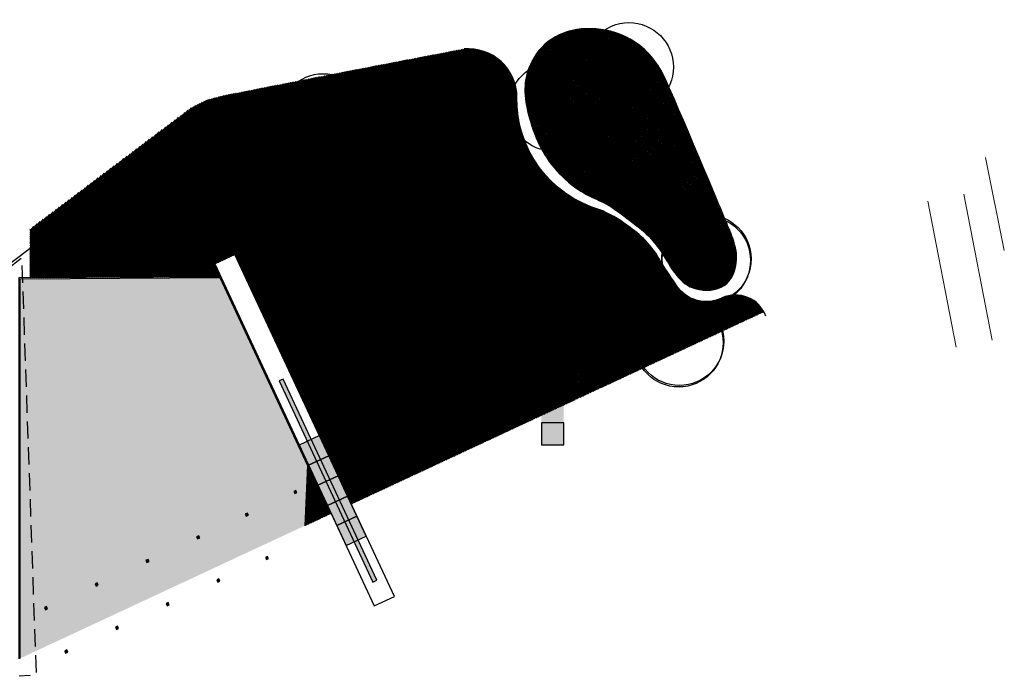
# Model space of a CAD drawing. Extents: x -410 to 7352, y -1401 to 655.
# Tile 2 of 185: x 654 to 742, y -1185 to -1126. Entities that reach past the tile are written whole.
import ezdxf

# ---------------------------------------------------------------- set-up
doc = ezdxf.new("R2010")
doc.units = 0
doc.header["$MEASUREMENT"] = 0
doc.linetypes.add('B0701', pattern=[2.341199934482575, 1.559999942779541, -0.7811999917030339])
for name, color, linetype in [('ALG_gebouw', 8, 'Continuous'), ('ALG_omgeving', 8, 'Continuous'), ('BP_bomen', 6, 'Continuous'), ('BP_gras HA', 1, 'Continuous'), ('GW_talud', 8, 'Continuous'), ('GW_taludstreepjes', 8, 'Continuous'), ('TM_zitbanken', 8, 'Continuous'), ('V_bss_kf_210x105', 8, 'Continuous'), ('V_bss_kf_210x105 HA', 8, 'Continuous'), ('V_bss_kf_dubbelklinker', 8, 'Continuous'), ('V_bss_kf_dubbelklinker HA', 8, 'Continuous'), ('V_bt_2x2', 1, 'Continuous'), ('V_bt_2x2 HA', 253, 'Continuous'), ('V_stelconplaat_2x2', 1, 'Continuous')]:
    doc.layers.add(name, color=color, linetype=linetype)
pattern_1 = [(322.9999999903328, (514.5860556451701, -1399.513234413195), (0.06018150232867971, 0.07986355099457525), []), (52.99999999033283, (514.5860556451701, -1399.513234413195), (-0.07986355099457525, 0.06018150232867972), [])]
pattern_2 = [(318.9914025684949, (584.5162742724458, -1124.818288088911), (0.06561722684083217, 0.07546111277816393), []), (48.99140256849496, (584.5162742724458, -1124.818288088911), (-0.07546111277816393, 0.06561722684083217), [])]

# ---------------------------------------------------------------- blocks, each defined once
blk = doc.blocks.new('boom-b-01')
at = {"layer": 'BP_bomen'}
for radius in [500, 20]:
    blk.add_circle((0, 0), radius, dxfattribs=at)

msp = doc.modelspace()

# ---------------------------------------------------------------- hatches: boundary and pattern name
at = {"layer": 'BP_gras HA'}
h = msp.add_hatch(dxfattribs=at)
h.set_pattern_fill('NET', color=256, angle=-44.99999999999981, style=0)
h.set_pattern_definition([(315.0000000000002, (547.2098534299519, -946.3483125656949), (0.07071067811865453, 0.07071067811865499), []), (45.00000000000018, (547.2098534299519, -946.3483125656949), (-0.07071067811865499, 0.07071067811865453), [])])
h.paths.add_polyline_path([(711.0669957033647, -1130.224742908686), (710.917864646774, -1130.017352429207), (710.757975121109, -1129.809379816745), (710.5863230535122, -1129.601462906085), (710.4019043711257, -1129.394239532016), (710.2037150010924, -1129.188347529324), (709.9907508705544, -1128.984424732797), (709.7620079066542, -1128.783108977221), (709.5164820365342, -1128.585038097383), (709.2533145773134, -1128.391083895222), (708.9722284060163, -1128.203054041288), (708.6730917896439, -1128.022990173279), (708.3557729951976, -1127.852933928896), (708.0201402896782, -1127.694926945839), (707.6660619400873, -1127.551010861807), (707.2934062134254, -1127.423227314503), (706.9020413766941, -1127.313617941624), (706.492577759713, -1127.224051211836), (706.0685939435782, -1127.155702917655), (705.6344105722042, -1127.109575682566), (705.1943482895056, -1127.086672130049), (704.7527277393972, -1127.087994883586), (704.3138695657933, -1127.11454656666), (703.8820944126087, -1127.167329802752), (703.4617229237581, -1127.247347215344), (703.0565228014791, -1127.35513392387), (702.6680499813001, -1127.489355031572), (702.2973074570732, -1127.648208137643), (701.9452982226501, -1127.829890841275), (701.6130252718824, -1128.032600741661), (701.3014915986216, -1128.254535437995), (701.0117001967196, -1128.49389252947), (700.7446540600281, -1128.748869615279), (700.5010889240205, -1129.017566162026), (700.2806714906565, -1129.297689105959), (700.0828012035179, -1129.586847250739), (699.9068775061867, -1129.882649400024), (699.7522998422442, -1130.182704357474), (699.6184676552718, -1130.48462092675), (699.5047803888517, -1130.78600791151), (699.4106374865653, -1131.084474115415), (699.3353763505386, -1131.378257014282), (699.2780862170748, -1131.66810877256), (699.237794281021, -1131.955410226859), (699.2135277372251, -1132.241542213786), (699.2043137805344, -1132.52788556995), (699.2091796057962, -1132.815821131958), (699.2271524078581, -1133.10672973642), (699.2572593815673, -1133.401992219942), (699.298544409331, -1133.70253318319), (699.3501181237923, -1134.00745228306), (699.4111078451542, -1134.315392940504), (699.4806408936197, -1134.624998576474), (699.5578445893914, -1134.934912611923), (699.6418462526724, -1135.243778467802), (699.7317732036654, -1135.550239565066), (699.8267527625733, -1135.852939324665), (699.9262513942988, -1136.150900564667), (700.031092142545, -1136.444663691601), (700.1424371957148, -1136.73514850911), (700.2614487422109, -1137.023274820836), (700.3892889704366, -1137.309962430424), (700.5271200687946, -1137.596131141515), (700.6761042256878, -1137.882700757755), (700.837403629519, -1138.170591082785), (701.0119231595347, -1138.46029858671), (701.1995384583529, -1138.750626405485), (701.3998678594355, -1139.039954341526), (701.6125296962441, -1139.326662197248), (701.8371423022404, -1139.609129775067), (702.0733240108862, -1139.885736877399), (702.3206931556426, -1140.15486330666), (702.578868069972, -1140.414888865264), (702.8470125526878, -1140.664293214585), (703.122472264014, -1140.901955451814), (703.4021383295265, -1141.126854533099), (703.6829018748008, -1141.337969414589), (703.961654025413, -1141.534279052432), (704.2352859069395, -1141.714762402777), (704.5006886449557, -1141.87839842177), (704.7547533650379, -1142.024166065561), (704.9953162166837, -1142.15190064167), (705.2239934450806, -1142.26486286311), (705.4433463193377, -1142.367169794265), (705.655936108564, -1142.462938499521), (705.8643240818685, -1142.556286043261), (706.0710715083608, -1142.651329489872), (706.2787396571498, -1142.752185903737), (706.4898897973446, -1142.862972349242), (706.7066252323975, -1142.986928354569), (706.9292174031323, -1143.123783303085), (707.1574797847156, -1143.272389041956), (707.3912258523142, -1143.431597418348), (707.6302690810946, -1143.600260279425), (707.8744229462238, -1143.777229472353), (708.1235009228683, -1143.961356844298), (708.3773164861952, -1144.151494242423), (708.635290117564, -1144.346583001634), (708.8952703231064, -1144.545922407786), (709.1547126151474, -1144.748901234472), (709.4110725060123, -1144.954908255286), (709.6618055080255, -1145.163332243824), (709.9043671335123, -1145.373561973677), (710.1362128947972, -1145.584986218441), (710.3547983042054, -1145.796993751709), (710.5583079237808, -1146.009154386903), (710.7478425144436, -1146.221762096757), (710.9252318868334, -1146.435291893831), (711.0923058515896, -1146.650218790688), (711.2508942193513, -1146.867017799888), (711.402826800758, -1147.086163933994), (711.5499334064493, -1147.308132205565), (711.6940438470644, -1147.533397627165), (711.8368519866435, -1147.762086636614), (711.9795079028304, -1147.992931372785), (712.1230257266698, -1148.224315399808), (712.2684195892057, -1148.454622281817), (712.4167036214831, -1148.682235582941), (712.5688919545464, -1148.905538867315), (712.72599871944, -1149.122915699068), (712.8890380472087, -1149.332749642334), (713.059228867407, -1149.533403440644), (713.2386093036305, -1149.723156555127), (713.4294222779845, -1149.900267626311), (713.6339107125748, -1150.062995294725), (713.854317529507, -1150.209598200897), (714.0928856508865, -1150.338334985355), (714.351857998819, -1150.44746428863), (714.6334774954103, -1150.535244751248), (714.938385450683, -1150.599880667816), (715.260816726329, -1150.639358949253), (715.5934045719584, -1150.651612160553), (715.9287822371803, -1150.634572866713), (716.259582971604, -1150.586173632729), (716.5784400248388, -1150.504347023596), (716.8779866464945, -1150.387025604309), (717.1508560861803, -1150.232141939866), (717.3911517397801, -1150.039057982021), (717.5988575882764, -1149.81285322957), (717.7754277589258, -1149.560036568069), (717.9223163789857, -1149.287116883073), (718.0409775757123, -1149.000603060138), (718.1328654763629, -1148.707003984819), (718.1994342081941, -1148.412828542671), (718.2421378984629, -1148.124585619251), (718.262598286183, -1147.847551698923), (718.2631075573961, -1147.582073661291), (718.2461255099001, -1147.327265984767), (718.2141119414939, -1147.082243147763), (718.1695266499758, -1146.846119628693), (718.1148294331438, -1146.618009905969), (718.0524800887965, -1146.397028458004), (717.9849384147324, -1146.182289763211), (717.9143305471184, -1145.972990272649), (717.8414479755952, -1145.768654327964), (717.7667485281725, -1145.56888824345), (717.6906900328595, -1145.373298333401), (717.6137303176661, -1145.181490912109), (717.5363272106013, -1144.993072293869), (717.4589385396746, -1144.807648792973), (717.3820221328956, -1144.624826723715), (717.3045743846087, -1144.440982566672), (717.2197459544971, -1144.239573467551), (717.1192260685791, -1144.000826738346), (716.9947039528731, -1143.704969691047), (716.8378688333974, -1143.332229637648), (716.64040993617, -1142.862833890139), (716.3940164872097, -1142.277009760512), (716.0903777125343, -1141.55498456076), (715.7252154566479, -1140.686703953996), (715.3103820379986, -1139.700987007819), (714.8617623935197, -1138.636371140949), (714.3952414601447, -1137.531393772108), (713.9267041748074, -1136.424592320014), (713.4720354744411, -1135.35450420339), (713.0471202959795, -1134.359666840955), (712.6678435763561, -1133.47861765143), (712.3459578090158, -1132.740272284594), (712.0766857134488, -1132.135059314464), (711.8511175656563, -1131.643785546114), (711.6603436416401, -1131.247257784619), (711.4954542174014, -1130.926282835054), (711.3475395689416, -1130.661667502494), (711.2076899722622, -1130.434218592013)])
h = msp.add_hatch(dxfattribs=at)
h.set_pattern_fill('NET', color=256, angle=-44.99999999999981, style=0)
h.set_pattern_definition(pattern_1)
edge = h.paths.add_edge_path()
edge.add_line((717.3633940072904, -1154.156611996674), (720.7216650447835, -1152.590291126))
edge.add_arc((718.1575135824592, -1154.012504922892), 2.932160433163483, 29.01506409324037, 114.1394330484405)
edge.add_arc((715.5231309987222, -1148.50772577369), 3.172276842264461, 213.3092505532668, 296.9000441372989, ccw=False)
edge.add_arc((760.858533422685, -1117.167868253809), 58.28483523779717, 212.0414400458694, 214.5823972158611, ccw=False)
edge.add_arc((703.6148159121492, -1152.35331667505), 8.92227266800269, 28.54464984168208, 55.67726532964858)
edge.add_arc((701.1761471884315, -1154.484709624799), 12.08491533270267, 51.82344698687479, 64.85718570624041)
edge.add_arc((710.6973750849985, -1132.088879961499), 12.26707694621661, 247.30251252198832, 249.04746931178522, ccw=False)
edge.add_arc((708.8070960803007, -1133.487101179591), 10.3182755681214, 178.7659178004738, 254.0054204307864, ccw=False)
edge.add_arc((694.0938167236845, -1133.298383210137), 4.397524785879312, 0.4365844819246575, 94.6331516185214)
edge.add_line((693.738603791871, -1128.91522818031), (683.3550992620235, -1130.90875955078))
edge.add_line((683.3550992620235, -1130.90875955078), (672.1015017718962, -1133.120705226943))
edge.add_line((672.1015017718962, -1133.120705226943), (670.5844617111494, -1133.519875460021))
edge.add_line((670.5844617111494, -1133.519875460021), (669.1770991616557, -1134.212752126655))
edge.add_line((669.1770991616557, -1134.212752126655), (654.6559325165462, -1145.151609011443))
edge.add_line((654.6559325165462, -1145.151609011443), (654.6552528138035, -1149.514324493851))
edge.add_line((654.6552528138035, -1149.514324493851), (671.7946498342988, -1149.413803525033))
edge.add_line((671.7946498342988, -1149.413803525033), (671.2696923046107, -1148.289998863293))
edge.add_line((671.2696923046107, -1148.289998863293), (671.2667896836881, -1148.291352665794))
edge.add_line((671.2667896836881, -1148.291352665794), (667.8213969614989, -1140.908048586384))
edge.add_line((667.8213969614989, -1140.908048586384), (671.8657570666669, -1137.86141483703))
edge.add_line((671.8657570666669, -1137.86141483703), (684.9063094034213, -1135.198544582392))
edge.add_arc((688.8304205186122, -1148.554497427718), 13.9204929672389, 75.23949693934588, 106.3733100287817, ccw=False)
edge.add_arc((690.8824883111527, -1140.765997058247), 5.866194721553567, 35.8539303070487, 75.23949693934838, ccw=False)
edge.add_arc((707.0381908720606, -1129.09100446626), 14.06649644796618, 215.853930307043, 240.2728110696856)
edge.add_line((700.0630258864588, -1141.306297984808), (700.1570058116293, -1141.372237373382))
edge.add_line((700.1570058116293, -1141.372237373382), (700.3393789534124, -1141.493204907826))
edge.add_line((700.3393789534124, -1141.493204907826), (700.5176807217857, -1141.606117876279))
edge.add_line((700.5176807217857, -1141.606117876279), (700.6934264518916, -1141.713832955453))
edge.add_line((700.6934264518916, -1141.713832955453), (701.0261487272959, -1141.914515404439))
edge.add_line((701.0261487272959, -1141.914515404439), (701.043311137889, -1141.925096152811))
edge.add_line((701.043311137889, -1141.925096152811), (701.2705476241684, -1142.062451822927))
edge.add_line((701.2705476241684, -1142.062451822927), (701.4022047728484, -1142.150213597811))
edge.add_line((701.4022047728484, -1142.150213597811), (701.6117517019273, -1142.283851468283))
edge.add_line((701.6117517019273, -1142.283851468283), (701.7874754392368, -1142.413867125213))
edge.add_line((701.7874754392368, -1142.413867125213), (701.894420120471, -1142.488864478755))
edge.add_line((701.894420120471, -1142.488864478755), (702.3354095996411, -1142.833117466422))
edge.add_line((702.3354095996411, -1142.833117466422), (702.8395352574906, -1143.268015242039))
edge.add_line((702.8395352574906, -1143.268015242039), (703.2764856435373, -1143.676521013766))
edge.add_line((703.2764856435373, -1143.676521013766), (704.704376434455, -1145.140308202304))
edge.add_line((704.704376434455, -1145.140308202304), (705.1361220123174, -1145.635079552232))
edge.add_line((705.1361220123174, -1145.635079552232), (705.5626434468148, -1146.179193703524))
edge.add_line((705.5626434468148, -1146.179193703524), (705.6545465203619, -1146.312514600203))
edge.add_line((705.6545465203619, -1146.312514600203), (705.7487918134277, -1146.440475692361))
edge.add_line((705.7487918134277, -1146.440475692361), (706.0802862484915, -1146.955197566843))
edge.add_line((706.0802862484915, -1146.955197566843), (706.3741606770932, -1147.475048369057))
edge.add_line((706.3741606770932, -1147.475048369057), (706.5975287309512, -1147.912145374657))
edge.add_line((706.5975287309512, -1147.912145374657), (706.7429562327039, -1148.203016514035))
edge.add_line((706.7429562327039, -1148.203016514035), (706.8926988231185, -1148.501826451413))
edge.add_line((706.8926988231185, -1148.501826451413), (707.0496121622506, -1148.807366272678))
edge.add_line((707.0496121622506, -1148.807366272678), (707.216551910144, -1149.118427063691))
edge.add_line((707.216551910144, -1149.118427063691), (707.3963737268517, -1149.433799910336))
edge.add_line((707.3963737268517, -1149.433799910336), (707.5919332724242, -1149.752275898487))
edge.add_line((707.5919332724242, -1149.752275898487), (707.8060862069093, -1150.072646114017))
edge.add_line((707.8060862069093, -1150.072646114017), (708.0409850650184, -1150.393534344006))
edge.add_line((708.0409850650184, -1150.393534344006), (708.2959698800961, -1150.712895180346))
edge.add_line((708.2959698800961, -1150.712895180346), (708.5696775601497, -1151.028515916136))
edge.add_line((708.5696775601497, -1151.028515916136), (708.860745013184, -1151.338183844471))
edge.add_line((708.860745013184, -1151.338183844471), (709.1678091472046, -1151.639686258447))
edge.add_line((709.1678091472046, -1151.639686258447), (709.4895068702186, -1151.930810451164))
edge.add_line((709.4895068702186, -1151.930810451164), (709.8244750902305, -1152.209343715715))
edge.add_line((709.8244750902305, -1152.209343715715), (710.1713507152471, -1152.4730733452))
edge.add_line((710.1713507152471, -1152.4730733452), (710.5286295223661, -1152.719792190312))
edge.add_line((710.5286295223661, -1152.719792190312), (710.8942427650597, -1152.947315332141))
edge.add_line((710.8942427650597, -1152.947315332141), (711.2659805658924, -1153.153463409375))
edge.add_line((711.2659805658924, -1153.153463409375), (711.6416330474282, -1153.336057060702))
edge.add_line((711.6416330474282, -1153.336057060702), (712.0189903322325, -1153.492916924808))
edge.add_line((712.0189903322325, -1153.492916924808), (712.395842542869, -1153.621863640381))
edge.add_line((712.395842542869, -1153.621863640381), (712.7699798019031, -1153.72071784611))
edge.add_line((712.7699798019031, -1153.72071784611), (713.1391922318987, -1153.787300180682))
edge.add_line((713.1391922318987, -1153.787300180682), (713.5014540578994, -1153.820979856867))
edge.add_line((713.5014540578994, -1153.820979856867), (713.855475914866, -1153.827320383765))
edge.add_line((713.855475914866, -1153.827320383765), (714.2001525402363, -1153.81343384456))
edge.add_line((714.2001525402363, -1153.81343384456), (714.5343786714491, -1153.786432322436))
edge.add_line((714.5343786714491, -1153.786432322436), (714.8570490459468, -1153.753427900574))
edge.add_line((714.8570490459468, -1153.753427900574), (715.3703913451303, -1153.700612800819))
edge.add_line((715.3703913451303, -1153.700612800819), (715.8849737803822, -1153.685359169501))
edge.add_line((715.8849737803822, -1153.685359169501), (716.3833201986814, -1153.752232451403))
edge.add_line((716.3833201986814, -1153.752232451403), (716.8436654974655, -1153.895870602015))
edge.add_line((716.8436654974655, -1153.895870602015), (717.2790573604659, -1154.10475043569))
edge.add_line((717.2790573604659, -1154.10475043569), (717.3633940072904, -1154.156611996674))
h = msp.add_hatch(dxfattribs=at)
h.set_pattern_fill('NET', color=256, angle=-44.99999999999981, style=0)
h.set_pattern_definition(pattern_1)
edge = h.paths.add_edge_path()
edge.add_line((683.5657524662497, -1169.920066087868), (703.7684454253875, -1160.497390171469))
edge.add_line((703.7684454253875, -1160.497390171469), (704.1941013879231, -1152.519078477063))
edge.add_line((704.1941013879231, -1152.519078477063), (709.5866494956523, -1157.783739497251))
edge.add_line((709.5866494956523, -1157.783739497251), (717.3613872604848, -1154.157547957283))
edge.add_line((717.3613872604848, -1154.157547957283), (717.1791365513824, -1154.056813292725))
edge.add_line((717.1791365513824, -1154.056813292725), (716.9594674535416, -1153.951426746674))
edge.add_line((716.9594674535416, -1153.951426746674), (716.7350218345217, -1153.861971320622))
edge.add_line((716.7350218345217, -1153.861971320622), (716.5035596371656, -1153.78974987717))
edge.add_line((716.5035596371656, -1153.78974987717), (716.262840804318, -1153.736065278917))
edge.add_line((716.262840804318, -1153.736065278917), (716.0106252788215, -1153.70222038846))
edge.add_line((716.0106252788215, -1153.70222038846), (715.7446730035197, -1153.689518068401))
edge.add_line((715.7446730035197, -1153.689518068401), (715.4633014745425, -1153.697858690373))
edge.add_line((715.4633014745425, -1153.697858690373), (715.1670584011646, -1153.721532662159))
edge.add_line((715.1670584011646, -1153.721532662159), (714.8570490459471, -1153.753427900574))
edge.add_line((714.8570490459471, -1153.753427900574), (714.5343786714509, -1153.786432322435))
edge.add_line((714.5343786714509, -1153.786432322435), (714.2001525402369, -1153.81343384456))
edge.add_line((714.2001525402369, -1153.81343384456), (713.855475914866, -1153.827320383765))
edge.add_line((713.855475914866, -1153.827320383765), (713.5014540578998, -1153.820979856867))
edge.add_line((713.5014540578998, -1153.820979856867), (713.1391922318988, -1153.787300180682))
edge.add_line((713.1391922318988, -1153.787300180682), (712.7699798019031, -1153.72071784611))
edge.add_line((712.7699798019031, -1153.72071784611), (712.395842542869, -1153.621863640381))
edge.add_line((712.395842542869, -1153.621863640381), (712.0189903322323, -1153.492916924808))
edge.add_line((712.0189903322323, -1153.492916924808), (711.6416330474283, -1153.336057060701))
edge.add_line((711.6416330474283, -1153.336057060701), (711.2312240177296, -1153.136569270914))
edge.add_line((711.2312240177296, -1153.136569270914), (711.2324969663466, -1153.134895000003))
edge.add_line((711.2324969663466, -1153.134895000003), (710.8942427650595, -1152.947315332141))
edge.add_line((710.8942427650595, -1152.947315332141), (710.5286295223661, -1152.719792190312))
edge.add_line((710.5286295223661, -1152.719792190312), (710.1713507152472, -1152.473073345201))
edge.add_line((710.1713507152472, -1152.473073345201), (709.8244750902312, -1152.209343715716))
edge.add_line((709.8244750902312, -1152.209343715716), (709.489506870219, -1151.930810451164))
edge.add_line((709.489506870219, -1151.930810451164), (709.1678091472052, -1151.639686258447))
edge.add_line((709.1678091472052, -1151.639686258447), (708.8505100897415, -1151.328134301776))
edge.add_line((708.8505100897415, -1151.328134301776), (708.8509775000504, -1151.327792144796))
edge.add_line((708.8509775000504, -1151.327792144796), (708.5696775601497, -1151.028515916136))
edge.add_line((708.5696775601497, -1151.028515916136), (708.2959698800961, -1150.712895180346))
edge.add_line((708.2959698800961, -1150.712895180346), (708.0409850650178, -1150.393534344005))
edge.add_line((708.0409850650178, -1150.393534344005), (707.8060862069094, -1150.072646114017))
edge.add_line((707.8060862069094, -1150.072646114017), (707.5919332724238, -1149.752275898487))
edge.add_line((707.5919332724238, -1149.752275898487), (707.3963737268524, -1149.433799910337))
edge.add_line((707.3963737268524, -1149.433799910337), (707.2165519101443, -1149.118427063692))
edge.add_line((707.2165519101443, -1149.118427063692), (707.04961216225, -1148.807366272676))
edge.add_line((707.04961216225, -1148.807366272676), (706.8926988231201, -1148.501826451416))
edge.add_line((706.8926988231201, -1148.501826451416), (706.742956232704, -1148.203016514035))
edge.add_line((706.742956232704, -1148.203016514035), (706.5975287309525, -1147.91214537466))
edge.add_line((706.5975287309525, -1147.91214537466), (706.4535606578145, -1147.630421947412))
edge.add_line((706.4535606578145, -1147.630421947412), (706.3081874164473, -1147.358344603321))
edge.add_line((706.3081874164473, -1147.358344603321), (706.1585086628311, -1147.093569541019))
edge.add_line((706.1585086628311, -1147.093569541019), (706.0016151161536, -1146.833042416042))
edge.add_line((706.0016151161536, -1146.833042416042), (705.8345974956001, -1146.573708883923))
edge.add_line((705.8345974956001, -1146.573708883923), (705.6545465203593, -1146.3125146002))
edge.add_line((705.6545465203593, -1146.3125146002), (705.4585529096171, -1146.046405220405))
edge.add_line((705.4585529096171, -1146.046405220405), (705.2437073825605, -1145.772326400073))
edge.add_line((705.2437073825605, -1145.772326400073), (705.0071006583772, -1145.48722379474))
edge.add_line((705.0071006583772, -1145.48722379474), (704.7472474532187, -1145.189437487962))
edge.add_line((704.7472474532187, -1145.189437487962), (704.6875766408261, -1145.12384787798))
edge.add_line((704.6875766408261, -1145.12384787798), (703.2764687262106, -1143.676546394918))
edge.add_line((703.2764687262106, -1143.676546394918), (703.2751387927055, -1143.675261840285))
edge.add_line((703.2751387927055, -1143.675261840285), (702.9855914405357, -1143.404563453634))
edge.add_line((702.9855914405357, -1143.404563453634), (702.7108165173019, -1143.156972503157))
edge.add_line((702.7108165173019, -1143.156972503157), (702.455125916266, -1142.936394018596))
edge.add_line((702.455125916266, -1142.936394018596), (702.217540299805, -1142.741104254))
edge.add_line((702.217540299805, -1142.741104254), (701.9957575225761, -1142.567972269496))
edge.add_line((701.9957575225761, -1142.567972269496), (701.7874754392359, -1142.413867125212))
edge.add_line((701.7874754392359, -1142.413867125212), (701.590391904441, -1142.275657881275))
edge.add_line((701.590391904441, -1142.275657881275), (701.402204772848, -1142.150213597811))
edge.add_line((701.402204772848, -1142.150213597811), (701.2206118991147, -1142.034403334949))
edge.add_line((701.2206118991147, -1142.034403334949), (701.0433111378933, -1141.925096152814))
edge.add_line((701.0433111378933, -1141.925096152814), (700.868131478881, -1141.819206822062))
edge.add_line((700.868131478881, -1141.819206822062), (700.6934264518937, -1141.713832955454))
edge.add_line((700.6934264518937, -1141.713832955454), (700.5176807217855, -1141.60611787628))
edge.add_line((700.5176807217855, -1141.60611787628), (700.339378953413, -1141.493204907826))
edge.add_line((700.339378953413, -1141.493204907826), (700.1570058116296, -1141.372237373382))
edge.add_line((700.1570058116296, -1141.372237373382), (700.0630258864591, -1141.306297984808))
edge.add_arc((707.0381908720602, -1129.091004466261), 14.06649644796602, 215.8539303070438, 240.2728110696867, ccw=False)
edge.add_arc((690.8824883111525, -1140.765997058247), 5.866194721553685, 35.85393030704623, 75.23949693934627)
edge.add_arc((688.8304205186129, -1148.554497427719), 13.92049296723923, 75.23949693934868, 106.3733100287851)
edge.add_line((684.9063094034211, -1135.198544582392), (671.8657570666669, -1137.86141483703))
edge.add_line((671.8657570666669, -1137.86141483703), (667.8213969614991, -1140.908048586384))
edge.add_line((667.8213969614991, -1140.908048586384), (671.2667896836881, -1148.291352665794))
edge.add_line((671.2667896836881, -1148.291352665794), (673.0829019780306, -1147.444305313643))
edge.add_line((673.0829019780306, -1147.444305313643), (683.5657524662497, -1169.920066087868))
h.paths.add_polyline_path([(679.4817001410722, -1171.824896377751), (681.7532058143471, -1170.765450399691), (679.7241984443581, -1166.415156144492)])
h = msp.add_hatch(dxfattribs=at)
h.set_pattern_fill('NET', color=256, angle=-44.99999999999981, style=0)
h.set_pattern_definition([(315.004671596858, (664.9593781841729, -1096.12475499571), (0.07070491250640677, 0.07071644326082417), []), (45.00467159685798, (664.9593781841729, -1096.12475499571), (-0.07071644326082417, 0.07070491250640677), [])])
h.paths.add_polyline_path([(703.7684454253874, -1160.497390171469), (704.1946669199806, -1160.298597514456), (704.194101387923, -1152.519078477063)])
h = msp.add_hatch(dxfattribs=at)
h.set_pattern_fill('NET', color=71, angle=-44.99999999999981, style=0)
h.set_pattern_definition(pattern_2)
h.paths.add_polyline_path([(704.1946669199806, -1160.298597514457), (708.1336196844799, -1158.461442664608), (704.194101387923, -1152.519078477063)])
h = msp.add_hatch(dxfattribs=at)
h.set_pattern_fill('NET', color=71, angle=-44.99999999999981, style=0)
h.set_pattern_definition(pattern_2)
h.paths.add_polyline_path([(708.1336196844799, -1158.461442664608), (709.5866494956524, -1157.783739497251), (704.194101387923, -1152.519078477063)])
at = {"layer": 'TM_zitbanken'}
msp.add_hatch(color=256, dxfattribs=at).paths.add_polyline_path([(677.4301891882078, -1158.657738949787), (677.0676798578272, -1158.826815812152), (685.521522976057, -1176.952282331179), (685.8840323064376, -1176.783205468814)])
at = {"layer": 'V_bss_kf_210x105 HA'}
h = msp.add_hatch(dxfattribs=at)
h.set_pattern_fill('GEB-KF', color=256, angle=-89.9999999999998, style=0)
h.set_pattern_definition([(25.00158571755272, (680.4396520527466, -1201.297480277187), (0.0507835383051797, 0.1395386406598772), [0.315, -0.105]), (115.0015857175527, (680.484029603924, -1201.392641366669), (0.0507835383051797, 0.1395386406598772), [0.3149999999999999, -0.105])])
h.paths.add_polyline_path([(653.7606647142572, -1183.821365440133), (679.3743503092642, -1171.874965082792), (679.6181496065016, -1166.436201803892), (671.7236613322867, -1149.518708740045), (653.7606647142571, -1149.61811579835)])
at = {"layer": 'V_bss_kf_dubbelklinker HA'}
for points in [[(678.3983822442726, -1168.778611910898), (678.4875585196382, -1168.968737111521), (678.6776837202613, -1168.879560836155), (678.5885074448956, -1168.689435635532)], [(674.0206157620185, -1170.819218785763), (674.1097920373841, -1171.009343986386), (674.2999172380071, -1170.920167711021), (674.2107409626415, -1170.730042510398)], [(669.6428492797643, -1172.859825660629), (669.7320255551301, -1173.049950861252), (669.9221507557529, -1172.960774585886), (669.8329744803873, -1172.770649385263)], [(675.8393612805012, -1174.720646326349), (675.9285375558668, -1174.910771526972), (676.1186627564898, -1174.821595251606), (676.0294864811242, -1174.631470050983)], [(665.0751575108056, -1174.99003503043), (665.164333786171, -1175.180160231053), (665.354458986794, -1175.090983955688), (665.2652827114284, -1174.900858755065)], [(660.5073667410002, -1177.120030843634), (660.5965430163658, -1177.310156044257), (660.7866682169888, -1177.220979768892), (660.6974919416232, -1177.030854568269)], [(671.4615947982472, -1176.761253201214), (671.5507710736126, -1176.951378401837), (671.7408962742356, -1176.862202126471), (671.65171999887, -1176.672076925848)], [(655.9395750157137, -1179.250027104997), (656.0287512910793, -1179.44015230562), (656.2188764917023, -1179.350976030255), (656.1297002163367, -1179.160850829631)], [(666.8939030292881, -1178.891462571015), (666.9830793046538, -1179.081587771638), (667.1732045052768, -1178.992411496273), (667.0840282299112, -1178.80228629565)], [(662.3261122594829, -1181.021458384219), (662.4152885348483, -1181.211583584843), (662.6054137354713, -1181.122407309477), (662.5162374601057, -1180.932282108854)], [(657.7583205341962, -1183.151454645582), (657.8474968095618, -1183.341579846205), (658.0376220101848, -1183.25240357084), (657.9484457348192, -1183.062278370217)]]:
    msp.add_hatch(color=256, dxfattribs=at).paths.add_polyline_path(points)
at = {"layer": 'V_bt_2x2 HA'}
for points in [[(700.694009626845, -1154.596579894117), (700.6941726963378, -1156.596579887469), (702.6941726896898, -1156.596416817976), (702.6940096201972, -1154.596416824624)], [(700.6941726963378, -1156.596579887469), (700.6943357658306, -1158.596579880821), (702.6943357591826, -1158.596416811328), (702.6941726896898, -1156.596416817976)], [(700.6943357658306, -1158.596579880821), (700.6944988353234, -1160.596579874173), (702.6944988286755, -1160.59641680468), (702.6943357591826, -1158.596416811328)], [(700.6944988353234, -1160.596579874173), (700.694661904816, -1162.596579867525), (702.6946618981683, -1162.596416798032), (702.6944988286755, -1160.59641680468)], [(700.6946619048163, -1162.596579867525), (700.6948249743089, -1164.596579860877), (702.6948249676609, -1164.596416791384), (702.6946618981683, -1162.596416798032)], [(678.8788141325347, -1164.60260949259), (679.7241984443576, -1166.415156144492), (681.5367450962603, -1165.569771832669), (680.6913607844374, -1163.757225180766)], [(679.7241984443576, -1166.415156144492), (680.5695827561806, -1168.227702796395), (682.3821294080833, -1167.382318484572), (681.5367450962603, -1165.569771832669)], [(680.5695827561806, -1168.227702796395), (681.4149670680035, -1170.040249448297), (683.2275137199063, -1169.194865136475), (682.3821294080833, -1167.382318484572)], [(681.4149670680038, -1170.040249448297), (682.2603513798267, -1171.8527961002), (684.0728980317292, -1171.007411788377), (683.2275137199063, -1169.194865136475)], [(682.2603513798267, -1171.8527961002), (683.1057356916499, -1173.665342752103), (684.9182823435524, -1172.81995844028), (684.0728980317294, -1171.007411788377)]]:
    msp.add_hatch(color=256, dxfattribs=at).paths.add_polyline_path(points)

# ---------------------------------------------------------------- linework, layer by layer
at = {"layer": 'ALG_gebouw', "color": 2, "linetype": 'B0701', "lineweight": 25, "flags": 128}
msp.add_lwpolyline([(636.1149647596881, -1161.844874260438), (653.879002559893, -1147.714720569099), (655.1893801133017, -1185.334054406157), (653.6556647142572, -1185.441302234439)], dxfattribs=at)
at = {"layer": 'ALG_omgeving', "color": 250, "linetype": 'Continuous', "lineweight": 0}
for p, q in [((742.3738014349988, -1147.072779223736), (740.6738014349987, -1138.700779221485)), ((742.3738014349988, -1147.072779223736), (740.6738014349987, -1138.700779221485)), ((741.2808014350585, -1155.150779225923), (738.7428014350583, -1141.98977922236)), ((741.2808014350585, -1155.150779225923), (738.7428014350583, -1141.98977922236)), ((738.0245503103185, -1155.781558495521), (735.4890185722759, -1142.633357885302)), ((738.0245503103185, -1155.781558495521), (735.4890185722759, -1142.633357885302))]:
    msp.add_line(p, q, dxfattribs=at)
at = {"layer": 'GW_talud'}
for points in [[(711.0669957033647, -1130.224742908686), (710.917864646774, -1130.017352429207), (710.757975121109, -1129.809379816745), (710.5863230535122, -1129.601462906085), (710.4019043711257, -1129.394239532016), (710.2037150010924, -1129.188347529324), (709.9907508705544, -1128.984424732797), (709.7620079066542, -1128.783108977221), (709.5164820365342, -1128.585038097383), (709.2533145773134, -1128.391083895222), (708.9722284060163, -1128.203054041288), (708.6730917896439, -1128.022990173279), (708.3557729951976, -1127.852933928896), (708.0201402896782, -1127.694926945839), (707.6660619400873, -1127.551010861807), (707.2934062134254, -1127.423227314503), (706.9020413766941, -1127.313617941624), (706.492577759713, -1127.224051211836), (706.0685939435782, -1127.155702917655), (705.6344105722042, -1127.109575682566), (705.1943482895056, -1127.086672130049), (704.7527277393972, -1127.087994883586), (704.3138695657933, -1127.11454656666), (703.8820944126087, -1127.167329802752), (703.4617229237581, -1127.247347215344), (703.0565228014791, -1127.35513392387), (702.6680499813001, -1127.489355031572), (702.2973074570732, -1127.648208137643), (701.9452982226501, -1127.829890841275), (701.6130252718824, -1128.032600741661), (701.3014915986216, -1128.254535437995), (701.0117001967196, -1128.49389252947), (700.7446540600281, -1128.748869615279), (700.5010889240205, -1129.017566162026), (700.2806714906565, -1129.297689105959), (700.0828012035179, -1129.586847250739), (699.9068775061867, -1129.882649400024), (699.7522998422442, -1130.182704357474), (699.6184676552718, -1130.48462092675), (699.5047803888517, -1130.78600791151), (699.4106374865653, -1131.084474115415), (699.3353763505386, -1131.378257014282), (699.2780862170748, -1131.66810877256), (699.237794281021, -1131.955410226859), (699.2135277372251, -1132.241542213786), (699.2043137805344, -1132.52788556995), (699.2091796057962, -1132.815821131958), (699.2271524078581, -1133.10672973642), (699.2572593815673, -1133.401992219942), (699.298544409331, -1133.70253318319), (699.3501181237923, -1134.00745228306), (699.4111078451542, -1134.315392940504), (699.4806408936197, -1134.624998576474), (699.5578445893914, -1134.934912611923), (699.6418462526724, -1135.243778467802), (699.7317732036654, -1135.550239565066), (699.8267527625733, -1135.852939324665), (699.9262513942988, -1136.150900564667), (700.031092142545, -1136.444663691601), (700.1424371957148, -1136.73514850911), (700.2614487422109, -1137.023274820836), (700.3892889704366, -1137.309962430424), (700.5271200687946, -1137.596131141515), (700.6761042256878, -1137.882700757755), (700.837403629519, -1138.170591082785), (701.0119231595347, -1138.46029858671), (701.1995384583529, -1138.750626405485), (701.3998678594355, -1139.039954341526), (701.6125296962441, -1139.326662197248), (701.8371423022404, -1139.609129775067), (702.0733240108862, -1139.885736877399), (702.3206931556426, -1140.15486330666), (702.578868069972, -1140.414888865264), (702.8470125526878, -1140.664293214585), (703.122472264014, -1140.901955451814), (703.4021383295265, -1141.126854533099), (703.6829018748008, -1141.337969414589), (703.961654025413, -1141.534279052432), (704.2352859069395, -1141.714762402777), (704.5006886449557, -1141.87839842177), (704.7547533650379, -1142.024166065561), (704.9953162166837, -1142.15190064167), (705.2239934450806, -1142.26486286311), (705.4433463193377, -1142.367169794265), (705.655936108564, -1142.462938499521), (705.8643240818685, -1142.556286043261), (706.0710715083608, -1142.651329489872), (706.2787396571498, -1142.752185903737), (706.4898897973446, -1142.862972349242), (706.7066252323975, -1142.986928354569), (706.9292174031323, -1143.123783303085), (707.1574797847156, -1143.272389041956), (707.3912258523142, -1143.431597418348), (707.6302690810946, -1143.600260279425), (707.8744229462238, -1143.777229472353), (708.1235009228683, -1143.961356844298), (708.3773164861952, -1144.151494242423), (708.635290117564, -1144.346583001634), (708.8952703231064, -1144.545922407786), (709.1547126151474, -1144.748901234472), (709.4110725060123, -1144.954908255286), (709.6618055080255, -1145.163332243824), (709.9043671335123, -1145.373561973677), (710.1362128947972, -1145.584986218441), (710.3547983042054, -1145.796993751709), (710.5583079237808, -1146.009154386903), (710.7478425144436, -1146.221762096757), (710.9252318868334, -1146.435291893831), (711.0923058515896, -1146.650218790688), (711.2508942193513, -1146.867017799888), (711.402826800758, -1147.086163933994), (711.5499334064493, -1147.308132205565), (711.6940438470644, -1147.533397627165), (711.8368519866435, -1147.762086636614), (711.9795079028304, -1147.992931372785), (712.1230257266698, -1148.224315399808), (712.2684195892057, -1148.454622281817), (712.4167036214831, -1148.682235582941), (712.5688919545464, -1148.905538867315), (712.72599871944, -1149.122915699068), (712.8890380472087, -1149.332749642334), (713.059228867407, -1149.533403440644), (713.2386093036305, -1149.723156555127), (713.4294222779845, -1149.900267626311), (713.6339107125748, -1150.062995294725), (713.854317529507, -1150.209598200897), (714.0928856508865, -1150.338334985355), (714.351857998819, -1150.44746428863), (714.6334774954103, -1150.535244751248), (714.938385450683, -1150.599880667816), (715.260816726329, -1150.639358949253), (715.5934045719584, -1150.651612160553), (715.9287822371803, -1150.634572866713), (716.259582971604, -1150.586173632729), (716.5784400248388, -1150.504347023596), (716.8779866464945, -1150.387025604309), (717.1508560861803, -1150.232141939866), (717.3911517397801, -1150.039057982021), (717.5988575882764, -1149.81285322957), (717.7754277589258, -1149.560036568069), (717.9223163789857, -1149.287116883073), (718.0409775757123, -1149.000603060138), (718.1328654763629, -1148.707003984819), (718.1994342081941, -1148.412828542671), (718.2421378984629, -1148.124585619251), (718.262598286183, -1147.847551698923), (718.2631075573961, -1147.582073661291), (718.2461255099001, -1147.327265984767), (718.2141119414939, -1147.082243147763), (718.1695266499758, -1146.846119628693), (718.1148294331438, -1146.618009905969), (718.0524800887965, -1146.397028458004), (717.9849384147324, -1146.182289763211), (717.9143305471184, -1145.972990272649), (717.8414479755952, -1145.768654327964), (717.7667485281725, -1145.56888824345), (717.6906900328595, -1145.373298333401), (717.6137303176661, -1145.181490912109), (717.5363272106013, -1144.993072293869), (717.4589385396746, -1144.807648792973), (717.3820221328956, -1144.624826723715), (717.3045743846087, -1144.440982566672), (717.2197459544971, -1144.239573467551), (717.1192260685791, -1144.000826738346), (716.9947039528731, -1143.704969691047), (716.8378688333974, -1143.332229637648), (716.64040993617, -1142.862833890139), (716.3940164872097, -1142.277009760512), (716.0903777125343, -1141.55498456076), (715.7252154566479, -1140.686703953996), (715.3103820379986, -1139.700987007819), (714.8617623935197, -1138.636371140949), (714.3952414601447, -1137.531393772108), (713.9267041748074, -1136.424592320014), (713.4720354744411, -1135.35450420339), (713.0471202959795, -1134.359666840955), (712.6678435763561, -1133.47861765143), (712.3459578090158, -1132.740272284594), (712.0766857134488, -1132.135059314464), (711.8511175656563, -1131.643785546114), (711.6603436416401, -1131.247257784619), (711.4954542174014, -1130.926282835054), (711.3475395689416, -1130.661667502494), (711.2076899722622, -1130.434218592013)], [(709.4407028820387, -1131.383081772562), (709.3266660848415, -1131.222283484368), (709.2058089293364, -1131.063077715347), (709.07732526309, -1130.905697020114), (708.9404089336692, -1130.750373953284), (708.7942537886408, -1130.597341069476), (708.6380536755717, -1130.446830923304), (708.4710024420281, -1130.299076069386), (708.2922939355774, -1130.154309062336), (708.1012337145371, -1130.012960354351), (707.8975741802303, -1129.876251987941), (707.6811794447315, -1129.745603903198), (707.4519136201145, -1129.62243604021), (707.2096408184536, -1129.508168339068), (706.9542251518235, -1129.404220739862), (706.6855307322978, -1129.312013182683), (706.4034216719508, -1129.232965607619), (706.1083774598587, -1129.16833747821), (705.8033390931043, -1129.118746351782), (705.491862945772, -1129.084649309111), (705.1775053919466, -1129.066503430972), (704.8638228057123, -1129.06476579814), (704.5543715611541, -1129.079893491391), (704.2527080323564, -1129.112343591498), (703.9623885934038, -1129.162573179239), (703.6863827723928, -1129.230766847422), (703.4253127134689, -1129.316019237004), (703.1792137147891, -1129.417152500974), (702.9481210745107, -1129.532988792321), (702.732070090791, -1129.662350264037), (702.5310960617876, -1129.804059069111), (702.3452342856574, -1129.956937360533), (702.1745200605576, -1130.119807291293), (702.0189177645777, -1130.291456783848), (701.8781080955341, -1130.470536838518), (701.751700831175, -1130.655664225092), (701.6393057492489, -1130.845455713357), (701.5405326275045, -1131.0385280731), (701.4549912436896, -1131.233498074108), (701.3822913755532, -1131.42898248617), (701.3220428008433, -1131.623598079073), (701.273860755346, -1131.816460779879), (701.2373823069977, -1132.008683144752), (701.2122499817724, -1132.201876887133), (701.1981063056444, -1132.397653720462), (701.1945938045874, -1132.597625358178), (701.2013550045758, -1132.803403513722), (701.2180324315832, -1133.016599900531), (701.244268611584, -1133.238826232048), (701.2796457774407, -1133.471110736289), (701.3235049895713, -1133.712147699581), (701.375127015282, -1133.960047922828), (701.4337926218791, -1134.212922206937), (701.4987825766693, -1134.468881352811), (701.5693776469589, -1134.726036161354), (701.644858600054, -1134.982497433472), (701.7245062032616, -1135.23637597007), (701.8078656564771, -1135.486204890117), (701.8955398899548, -1135.732206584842), (701.9883962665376, -1135.97502576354), (702.087302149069, -1136.215307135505), (702.1931249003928, -1136.453695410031), (702.3067318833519, -1136.690835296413), (702.4289904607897, -1136.927371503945), (702.5607679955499, -1137.16394874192), (702.7027340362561, -1137.400902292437), (702.8547668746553, -1137.637329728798), (703.0165469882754, -1137.872019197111), (703.1877548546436, -1138.103758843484), (703.3680709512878, -1138.331336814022), (703.5571757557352, -1138.553541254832), (703.7547497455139, -1138.769160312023), (703.960473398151, -1138.976982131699), (704.1737904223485, -1139.175909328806), (704.3931974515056, -1139.365302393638), (704.6169543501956, -1139.544636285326), (704.8433209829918, -1139.713385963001), (705.0705572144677, -1139.871026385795), (705.2969229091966, -1140.01703251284), (705.5206779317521, -1140.150879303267), (705.7400821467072, -1140.272041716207), (705.9540232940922, -1140.38071489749), (706.1639006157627, -1140.479974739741), (706.3717412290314, -1140.573617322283), (706.5795722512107, -1140.665438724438), (706.7894207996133, -1140.759235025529), (707.0033139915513, -1140.858802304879), (707.2232789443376, -1140.967936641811), (707.4513427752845, -1141.090434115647), (707.6890725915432, -1141.229201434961), (707.93619545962, -1141.383587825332), (708.1919784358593, -1141.552053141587), (708.4556885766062, -1141.733057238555), (708.7265929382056, -1141.925059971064), (709.0039585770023, -1142.126521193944), (709.2870525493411, -1142.335900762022), (709.5751419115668, -1142.551658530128), (709.8671852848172, -1142.772448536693), (710.1609075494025, -1142.997701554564), (710.4537251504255, -1143.227042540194), (710.7430545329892, -1143.460096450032), (711.026312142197, -1143.69648824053), (711.3009144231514, -1143.93584286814), (711.5642778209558, -1144.177785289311), (711.8138187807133, -1144.421940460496), (712.0475880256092, -1144.667860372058), (712.2661733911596, -1144.914805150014), (712.4707969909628, -1145.161961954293), (712.6626809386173, -1145.408517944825), (712.8430473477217, -1145.653660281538), (713.0131183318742, -1145.896576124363), (713.1741160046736, -1146.136452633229), (713.3272624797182, -1146.372476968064), (713.4736210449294, -1146.603706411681), (713.6136196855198, -1146.828678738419), (713.7475275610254, -1147.045801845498), (713.8756138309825, -1147.25348363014), (713.9981476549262, -1147.450131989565), (714.1153981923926, -1147.634154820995), (714.2276346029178, -1147.803960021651), (714.3351260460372, -1147.957955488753), (714.4382918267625, -1148.09496596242), (714.5381518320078, -1148.215483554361), (714.6358760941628, -1148.32041721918), (714.7326346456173, -1148.410675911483), (714.8295975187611, -1148.487168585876), (714.927934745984, -1148.550804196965), (715.0288163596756, -1148.602491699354), (715.1334123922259, -1148.643140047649), (715.2423647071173, -1148.673461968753), (715.3542024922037, -1148.693385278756), (715.4669267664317, -1148.702641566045), (715.5785385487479, -1148.700962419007), (715.6870388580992, -1148.68807942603), (715.7904287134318, -1148.6637241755), (715.8867091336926, -1148.627628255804), (715.9738811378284, -1148.57952325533), (716.050321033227, -1148.519344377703), (716.1159062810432, -1148.447841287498), (716.1708896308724, -1148.36596726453), (716.2155238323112, -1148.274675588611), (716.250061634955, -1148.174919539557), (716.2747557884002, -1148.067652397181), (716.2898590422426, -1147.953827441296), (716.2956241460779, -1147.834397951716), (716.2923530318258, -1147.710171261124), (716.2805443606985, -1147.581370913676), (716.2607459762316, -1147.448074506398), (716.2335057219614, -1147.310359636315), (716.199371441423, -1147.168303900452), (716.1588909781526, -1147.021984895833), (716.1126121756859, -1146.871480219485), (716.0610828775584, -1146.716867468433), (716.0048575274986, -1146.558295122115), (715.9445169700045, -1146.396195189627), (715.8806486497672, -1146.231070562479), (715.8138400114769, -1146.06342413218), (715.7446784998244, -1145.893758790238), (715.6737515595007, -1145.722577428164), (715.6016466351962, -1145.550382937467), (715.5289511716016, -1145.377678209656), (715.4547991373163, -1145.201657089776), (715.3725105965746, -1145.006277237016), (715.2739521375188, -1144.7721872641), (715.150990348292, -1144.480035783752), (714.995491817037, -1144.110471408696), (714.799323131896, -1143.644142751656), (714.5543508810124, -1143.061698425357), (714.2524416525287, -1142.343787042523), (713.8894923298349, -1141.480748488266), (713.477520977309, -1140.501687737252), (713.0325759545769, -1139.445401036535), (712.5707056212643, -1138.350684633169), (712.1079583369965, -1137.256334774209), (711.660382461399, -1136.201147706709), (711.2440263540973, -1135.223919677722), (710.8749383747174, -1134.363446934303), (710.5650477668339, -1133.648847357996), (710.3098073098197, -1133.070525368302), (710.1005506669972, -1132.609207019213), (709.9286115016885, -1132.245618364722), (709.785323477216, -1131.96048545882), (709.662020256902, -1131.734534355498), (709.550035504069, -1131.548491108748)]]:
    msp.add_lwpolyline(points, close=True, dxfattribs=at)
msp.add_lwpolyline([(626.7025157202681, -1167.935954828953), (654.655664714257, -1146.870515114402), (654.6552374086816, -1149.450440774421), (667.821396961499, -1140.908048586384), (671.8657570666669, -1137.86141483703), (684.9063094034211, -1135.198544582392, -0.1366887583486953), (692.3770728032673, -1135.09339115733, -0.1735639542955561), (695.6371145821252, -1137.330044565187, 0.1069524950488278), (700.0630258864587, -1141.306297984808), (700.1570058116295, -1141.372237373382), (700.339378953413, -1141.493204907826), (700.5176807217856, -1141.60611787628), (700.693426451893, -1141.713832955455), (700.8681314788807, -1141.819206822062), (701.0433111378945, -1141.925096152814), (701.2206118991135, -1142.034403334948), (701.4022047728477, -1142.150213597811), (701.5903919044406, -1142.275657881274), (701.7874754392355, -1142.413867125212), (701.9957575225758, -1142.567972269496), (702.2175402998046, -1142.741104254), (702.4551259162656, -1142.936394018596), (702.7108165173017, -1143.156972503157), (702.9855914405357, -1143.404563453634), (703.275138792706, -1143.675261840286), (703.5738238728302, -1143.963755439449), (703.876011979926, -1144.264732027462), (704.1760684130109, -1144.57287938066), (704.4683584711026, -1144.882885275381), (704.7472474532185, -1145.189437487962), (705.0071006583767, -1145.48722379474), (705.2437073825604, -1145.772326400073), (705.4585529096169, -1146.046405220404), (705.654546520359, -1146.312514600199), (705.8345974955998, -1146.573708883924), (706.0016151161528, -1146.833042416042), (706.1585086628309, -1147.093569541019), (706.308187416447, -1147.358344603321), (706.4535606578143, -1147.630421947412), (706.597528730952, -1147.912145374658), (706.7429562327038, -1148.203016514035), (706.8926988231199, -1148.501826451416), (707.0496121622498, -1148.807366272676), (707.2165519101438, -1149.118427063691), (707.3963737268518, -1149.433799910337), (707.5919332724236, -1149.752275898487), (707.8060862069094, -1150.072646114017), (708.0409850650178, -1150.393534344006), (708.295969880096, -1150.712895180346), (708.5696775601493, -1151.028515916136), (708.8607450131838, -1151.33818384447), (709.1678091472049, -1151.639686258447), (709.4895068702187, -1151.930810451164), (709.8244750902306, -1152.209343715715), (710.171350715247, -1152.4730733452), (710.5286295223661, -1152.719792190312), (710.8942427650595, -1152.947315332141), (711.265980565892, -1153.153463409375), (711.6416330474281, -1153.336057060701), (712.0189903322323, -1153.492916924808), (712.3958425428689, -1153.621863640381), (712.769979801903, -1153.72071784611), (713.1391922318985, -1153.787300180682), (713.5014540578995, -1153.820979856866), (713.855475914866, -1153.827320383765), (714.2001525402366, -1153.81343384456), (714.5343786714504, -1153.786432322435), (714.8570490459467, -1153.753427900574), (715.1670584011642, -1153.721532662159), (715.4633014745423, -1153.697858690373), (715.7446730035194, -1153.689518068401), (716.0106252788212, -1153.70222038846), (716.2628408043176, -1153.736065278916), (716.5035596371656, -1153.78974987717), (716.7350218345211, -1153.861971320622), (716.9594674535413, -1153.951426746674), (717.1791365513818, -1154.056813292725), (717.3613872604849, -1154.157547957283)], format="xyb", dxfattribs=at)
at = {"layer": 'GW_taludstreepjes'}
for points in [[(716.2614012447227, -1147.516071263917), (718.2378557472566, -1147.210084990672)], [(714.7811160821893, -1148.44892224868), (714.2406385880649, -1149.561435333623)], [(715.7344823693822, -1148.660759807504), (716.0108054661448, -1150.641579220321)], [(716.232792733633, -1148.224797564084), (717.0408324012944, -1148.824187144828)], [(712.409862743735, -1149.569231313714), (709.9685814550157, -1152.318907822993)], [(710.4009318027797, -1150.193183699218), (708.8509775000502, -1151.327792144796)], [(713.7561877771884, -1151.142351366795), (712.618938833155, -1153.680809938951)], [(715.5407920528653, -1151.679953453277), (715.6004877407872, -1153.69379211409)], [(712.1912487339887, -1151.873877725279), (711.2324969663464, -1153.134895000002)], [(717.5045277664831, -1152.562380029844), (717.0968247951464, -1154.034138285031)], [(720.3738007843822, -1152.092703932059), (719.6019709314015, -1153.112524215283)], [(714.4303187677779, -1152.697139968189), (714.4437316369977, -1153.793755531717)]]:
    msp.add_lwpolyline(points, dxfattribs=at)
at = {"layer": 'GW_taludstreepjes', "color": 1}
for points in [[(704.1946669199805, -1160.298597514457), (704.1941013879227, -1152.519078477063), (709.5866494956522, -1157.783739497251)], [(704.1941013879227, -1152.519078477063), (708.1336196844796, -1158.461442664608)]]:
    msp.add_lwpolyline(points, dxfattribs=at)
at = {"layer": 'TM_zitbanken'}
msp.add_lwpolyline([(677.4301891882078, -1158.657738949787), (677.0676798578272, -1158.826815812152), (685.521522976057, -1176.952282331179), (685.8840323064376, -1176.783205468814)], close=True, dxfattribs=at)
at = {"layer": 'V_bss_kf_210x105'}
for points in [[(653.655664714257, -1183.870338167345), (653.655664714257, -1149.520186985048), (653.655664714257, -1149.520186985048), (671.7946498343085, -1149.413803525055), (679.7241984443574, -1166.415156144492), (679.4817001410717, -1171.824896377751)], [(653.760664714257, -1183.821365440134), (653.760664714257, -1149.61811579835), (671.7236613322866, -1149.518708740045), (679.6181496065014, -1166.436201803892), (679.374350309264, -1171.874965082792)]]:
    msp.add_lwpolyline(points, dxfattribs=at)
at = {"layer": 'V_bss_kf_dubbelklinker'}
for points in [[(678.3983822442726, -1168.778611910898), (678.4875585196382, -1168.968737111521), (678.6776837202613, -1168.879560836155), (678.5885074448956, -1168.689435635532)], [(674.0206157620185, -1170.819218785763), (674.1097920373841, -1171.009343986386), (674.2999172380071, -1170.920167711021), (674.2107409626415, -1170.730042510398)], [(669.6428492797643, -1172.859825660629), (669.7320255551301, -1173.049950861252), (669.9221507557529, -1172.960774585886), (669.8329744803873, -1172.770649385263)], [(675.8393612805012, -1174.720646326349), (675.9285375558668, -1174.910771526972), (676.1186627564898, -1174.821595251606), (676.0294864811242, -1174.631470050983)], [(665.0751575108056, -1174.99003503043), (665.164333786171, -1175.180160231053), (665.354458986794, -1175.090983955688), (665.2652827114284, -1174.900858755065)], [(660.5073667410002, -1177.120030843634), (660.5965430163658, -1177.310156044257), (660.7866682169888, -1177.220979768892), (660.6974919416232, -1177.030854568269)], [(671.4615947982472, -1176.761253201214), (671.5507710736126, -1176.951378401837), (671.7408962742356, -1176.862202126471), (671.65171999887, -1176.672076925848)], [(655.9395750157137, -1179.250027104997), (656.0287512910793, -1179.44015230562), (656.2188764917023, -1179.350976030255), (656.1297002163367, -1179.160850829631)], [(666.8939030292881, -1178.891462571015), (666.9830793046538, -1179.081587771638), (667.1732045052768, -1178.992411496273), (667.0840282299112, -1178.80228629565)], [(662.3261122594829, -1181.021458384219), (662.4152885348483, -1181.211583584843), (662.6054137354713, -1181.122407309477), (662.5162374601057, -1180.932282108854)], [(657.7583205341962, -1183.151454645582), (657.8474968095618, -1183.341579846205), (658.0376220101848, -1183.25240357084), (657.9484457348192, -1183.062278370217)]]:
    msp.add_lwpolyline(points, close=True, dxfattribs=at)
at = {"layer": 'V_bss_kf_dubbelklinker HA'}
msp.add_lwpolyline([(720.9013038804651, -1152.978493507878, 0.4321702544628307), (716.9583813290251, -1151.336753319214, -0.3684136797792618), (712.9567732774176, -1150.372437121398, -0.01172700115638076), (711.4525417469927, -1148.089866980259, 0.1189445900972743), (708.6456732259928, -1144.984638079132, 0.05693180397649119), (706.3107375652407, -1143.544821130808, -0.007613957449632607), (705.9639322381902, -1143.405933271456, -0.3406201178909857), (698.4912138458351, -1133.264875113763, 0.4358325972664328), (693.7386037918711, -1128.915228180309)], format="xyb", dxfattribs=at)
at = {"layer": 'V_bt_2x2'}
for points in [[(700.694009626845, -1154.596579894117), (700.6941726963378, -1156.596579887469), (702.6941726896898, -1156.596416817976), (702.6940096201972, -1154.596416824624)], [(700.6941726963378, -1156.596579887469), (700.6943357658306, -1158.596579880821), (702.6943357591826, -1158.596416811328), (702.6941726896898, -1156.596416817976)], [(700.6943357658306, -1158.596579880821), (700.6944988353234, -1160.596579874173), (702.6944988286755, -1160.59641680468), (702.6943357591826, -1158.596416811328)], [(700.6946619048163, -1162.596579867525), (700.6948249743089, -1164.596579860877), (702.6948249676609, -1164.596416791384), (702.6946618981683, -1162.596416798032)], [(678.8788141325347, -1164.60260949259), (679.7241984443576, -1166.415156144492), (681.5367450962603, -1165.569771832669), (680.6913607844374, -1163.757225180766)], [(679.7241984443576, -1166.415156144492), (680.5695827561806, -1168.227702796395), (682.3821294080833, -1167.382318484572), (681.5367450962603, -1165.569771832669)], [(680.5695827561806, -1168.227702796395), (681.4149670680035, -1170.040249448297), (683.2275137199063, -1169.194865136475), (682.3821294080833, -1167.382318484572)], [(681.4149670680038, -1170.040249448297), (682.2603513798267, -1171.8527961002), (684.0728980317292, -1171.007411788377), (683.2275137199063, -1169.194865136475)], [(682.2603513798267, -1171.8527961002), (683.1057356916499, -1173.665342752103), (684.9182823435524, -1172.81995844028), (684.0728980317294, -1171.007411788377)]]:
    msp.add_lwpolyline(points, close=True, dxfattribs=at)
for points in [[(702.6945315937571, -1160.998271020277), (702.6944988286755, -1160.59641680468), (700.6944988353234, -1160.596579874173)], [(700.6944988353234, -1160.596579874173), (700.6946076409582, -1161.93104940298)]]:
    msp.add_lwpolyline(points, dxfattribs=at)
at = {"layer": 'V_stelconplaat_2x2'}
msp.add_lwpolyline([(671.2703553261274, -1148.289689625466), (685.641888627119, -1179.102982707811), (687.4544352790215, -1178.257598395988), (673.0829019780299, -1147.444305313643)], close=True, dxfattribs=at)

# ---------------------------------------------------------------- block references
at = {"xscale": 0.007999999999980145, "yscale": 0.007999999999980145, "zscale": 0.007999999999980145, "rotation": 273.9914025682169}
for p in [(708.5720766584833, -1130.544663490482), (701.7757734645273, -1134.127609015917), (681.038983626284, -1135.147049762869), (689.8058974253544, -1135.650106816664), (668.4444675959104, -1139.841125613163), (683.7538688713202, -1142.651755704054), (715.5200550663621, -1147.970495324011), (715.5762484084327, -1147.832714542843), (706.3038616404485, -1150.685837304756), (706.360054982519, -1150.548056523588), (713.0607113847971, -1155.371359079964), (713.1169047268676, -1155.233578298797)]:
    msp.add_blockref('boom-b-01', p, dxfattribs=at)

doc.saveas('drawing.dxf')
